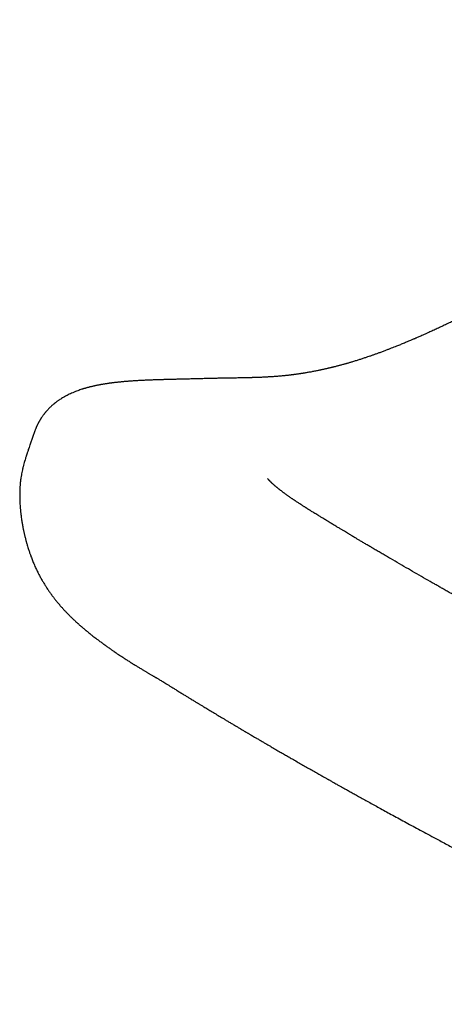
# Model space of a CAD drawing. Header units: millimetres. Extents: x 8 to 750, y 12 to 485.
# Tile 22 of 30: x 549 to 564, y 172 to 206. Entities that reach past the tile are written whole.
import ezdxf

# ---------------------------------------------------------------- set-up
doc = ezdxf.new("R2010")
doc.units = ezdxf.units.MM

msp = doc.modelspace()

# ---------------------------------------------------------------- linework, layer by layer
at = {"color": 7, "linetype": 'Continuous', "lineweight": 30}
for p, q in [((549.987, 191.75), (549.829, 191.296)), ((549.83, 191.295), (549.83, 191.294))]:
    msp.add_line(p, q, dxfattribs=at)
for points, knots in [([(637.799, 239.579), (637.59, 239.462), (637.176, 239.232), (636.564, 238.888), (635.964, 238.549), (635.376, 238.216), (634.799, 237.888), (634.234, 237.564), (633.661, 237.235), (633.082, 236.902), (632.498, 236.564), (631.926, 236.232), (631.366, 235.907), (630.819, 235.588), (630.284, 235.276), (629.762, 234.97), (629.252, 234.671), (628.753, 234.378), (628.27, 234.094), (627.801, 233.818), (627.347, 233.551), (626.904, 233.289), (626.47, 233.033), (626.045, 232.782), (625.629, 232.536), (625.225, 232.297), (624.832, 232.064), (624.454, 231.84), (624.089, 231.623), (623.737, 231.414), (623.392, 231.209), (622.755, 230.831), (621.823, 230.276), (620.536, 229.509), (619.188, 228.703), (617.776, 227.858), (616.357, 227.007), (615.033, 226.212), (613.808, 225.475), (612.685, 224.799), (611.569, 224.127), (610.36, 223.397), (609.061, 222.613), (607.673, 221.774), (606.297, 220.941), (605.029, 220.173), (603.869, 219.469), (602.812, 218.827), (601.759, 218.188), (599.806, 217.001), (596.955, 215.264), (594.12, 213.534), (592.196, 212.359), (591.181, 211.738), (590.161, 211.113), (589.134, 210.485), (588.102, 209.852), (587, 209.177), (585.83, 208.459), (584.589, 207.697), (583.34, 206.929), (582.263, 206.267), (581.36, 205.712), (580.631, 205.263), (579.894, 204.809), (579.149, 204.349), (578.395, 203.885), (577.633, 203.415), (576.836, 202.924), (576.004, 202.41), (575.135, 201.873), (574.256, 201.328), (573.368, 200.775), (572.676, 200.344), (572.181, 200.037), (571.888, 199.855), (571.594, 199.673), (571.299, 199.491), (571.003, 199.309), (570.709, 199.128), (570.412, 198.946), (570.113, 198.764), (569.814, 198.583), (569.526, 198.409), (569.247, 198.242), (568.978, 198.082), (568.718, 197.928), (568.469, 197.781), (568.229, 197.641), (567.999, 197.507), (567.78, 197.381), (567.572, 197.261), (567.374, 197.149), (567.186, 197.042), (567.006, 196.941), (566.835, 196.846), (566.672, 196.755), (566.519, 196.671), (566.375, 196.592), (566.227, 196.511), (566.072, 196.428), (565.91, 196.341), (565.761, 196.261), (565.624, 196.189), (565.53, 196.139), (565.47, 196.108), (565.444, 196.094), (565.419, 196.082), (565.396, 196.07), (565.373, 196.058), (565.347, 196.044), (565.313, 196.026), (565.267, 196.003), (565.209, 195.973), (565.14, 195.937), (565.06, 195.896), (564.97, 195.85), (564.851, 195.79), (564.708, 195.718), (564.546, 195.638), (564.381, 195.557), (564.213, 195.475), (564.043, 195.394), (563.879, 195.316), (563.723, 195.244), (563.577, 195.176), (563.454, 195.12), (563.352, 195.074), (563.271, 195.038), (563.195, 195.004), (563.127, 194.974), (563.068, 194.949), (563.021, 194.928), (562.988, 194.914), (562.961, 194.902), (562.935, 194.891), (562.899, 194.875), (562.854, 194.856), (562.801, 194.834), (562.746, 194.81), (562.691, 194.787), (562.63, 194.762), (562.564, 194.735), (562.495, 194.706), (562.43, 194.68), (562.36, 194.651), (562.281, 194.62), (562.194, 194.586), (562.102, 194.55), (562.004, 194.512), (561.897, 194.472), (561.787, 194.431), (561.681, 194.392), (561.582, 194.357), (561.486, 194.323), (561.391, 194.29), (561.29, 194.256), (561.184, 194.22), (561.069, 194.183), (560.951, 194.145), (560.854, 194.116), (560.781, 194.094), (560.734, 194.08), (560.689, 194.067), (560.647, 194.054), (560.606, 194.043), (560.564, 194.031), (560.518, 194.018), (560.47, 194.005), (560.422, 193.992), (560.375, 193.979), (560.328, 193.967), (560.281, 193.955), (560.235, 193.943), (560.195, 193.933), (560.163, 193.925), (560.136, 193.918), (560.111, 193.912), (560.083, 193.905), (560.051, 193.898), (560.017, 193.89), (559.982, 193.882), (559.944, 193.873), (559.903, 193.864), (559.862, 193.854), (559.823, 193.846), (559.789, 193.838), (559.762, 193.832), (559.737, 193.827), (559.712, 193.822), (559.675, 193.814), (559.625, 193.804), (559.563, 193.792), (559.5, 193.779), (559.435, 193.767), (559.372, 193.755), (559.31, 193.745), (559.252, 193.735), (559.199, 193.726), (559.152, 193.718), (559.113, 193.712), (559.081, 193.707), (559.052, 193.703), (559.018, 193.697), (558.978, 193.691), (558.935, 193.685), (558.892, 193.679), (558.851, 193.674), (558.813, 193.669), (558.778, 193.664), (558.747, 193.661), (558.718, 193.657), (558.687, 193.653), (558.652, 193.649), (558.61, 193.645), (558.565, 193.64), (558.52, 193.635), (558.474, 193.63), (558.423, 193.625), (558.365, 193.62), (558.303, 193.615), (558.241, 193.61), (558.181, 193.605), (558.121, 193.601), (558.068, 193.598), (558.021, 193.595), (557.975, 193.592), (557.924, 193.589), (557.869, 193.586), (557.812, 193.583), (557.751, 193.58), (557.689, 193.578), (557.626, 193.575), (557.57, 193.573), (557.526, 193.572), (557.493, 193.571), (557.469, 193.57), (557.45, 193.569), (557.434, 193.569), (557.419, 193.568), (557.399, 193.568), (557.372, 193.567), (557.339, 193.566), (557.299, 193.565), (557.25, 193.564), (557.191, 193.563), (557.122, 193.561), (557.044, 193.559), (556.957, 193.558), (556.863, 193.556), (556.76, 193.554), (556.65, 193.553), (556.531, 193.551), (556.403, 193.548), (556.266, 193.546), (556.119, 193.543), (555.964, 193.539), (555.801, 193.535), (555.63, 193.531), (555.452, 193.527), (555.267, 193.522), (555.074, 193.517), (554.943, 193.514), (554.876, 193.512)], [0, 0, 0, 0, 0.007051, 0.013984, 0.020804, 0.027512, 0.034106, 0.040586, 0.046954, 0.053828, 0.060566, 0.067167, 0.073633, 0.079963, 0.086157, 0.092215, 0.098139, 0.103927, 0.10958, 0.115001, 0.120292, 0.125453, 0.130484, 0.135473, 0.140328, 0.145048, 0.149633, 0.154083, 0.158323, 0.162434, 0.166441, 0.170445, 0.184794, 0.199224, 0.215718, 0.232315, 0.249016, 0.26582, 0.279096, 0.292359, 0.305538, 0.318635, 0.335184, 0.3516, 0.367881, 0.384029, 0.396623, 0.409134, 0.421608, 0.434083, 0.478633, 0.523185, 0.535213, 0.547287, 0.559438, 0.571666, 0.583972, 0.596356, 0.61105, 0.625852, 0.640762, 0.655779, 0.664409, 0.673114, 0.681923, 0.690838, 0.699856, 0.708977, 0.718206, 0.728485, 0.738897, 0.749436, 0.760095, 0.770868, 0.774381, 0.777905, 0.781441, 0.784987, 0.788544, 0.792102, 0.795579, 0.799291, 0.802887, 0.806365, 0.809727, 0.812972, 0.816102, 0.819115, 0.822012, 0.824794, 0.82746, 0.829966, 0.83236, 0.834643, 0.836815, 0.838913, 0.840896, 0.842764, 0.844517, 0.846157, 0.848197, 0.850183, 0.852113, 0.853692, 0.855233, 0.855572, 0.855897, 0.856202, 0.856487, 0.856751, 0.857047, 0.857442, 0.858028, 0.858748, 0.859602, 0.86059, 0.861712, 0.862968, 0.865034, 0.86704, 0.868987, 0.871192, 0.873316, 0.875358, 0.877314, 0.87915, 0.880864, 0.881949, 0.882978, 0.883952, 0.884833, 0.885572, 0.886167, 0.88662, 0.886846, 0.887186, 0.887643, 0.888216, 0.888906, 0.889644, 0.890346, 0.891012, 0.891985, 0.892868, 0.893684, 0.894479, 0.895585, 0.896708, 0.897875, 0.899146, 0.900537, 0.902056, 0.903445, 0.904709, 0.90597, 0.907246, 0.908497, 0.909981, 0.911511, 0.913097, 0.914775, 0.915429, 0.91608, 0.916695, 0.917275, 0.917818, 0.918387, 0.919008, 0.919698, 0.92037, 0.92101, 0.921618, 0.922332, 0.922977, 0.923536, 0.92401, 0.924323, 0.924654, 0.925053, 0.925518, 0.925975, 0.926471, 0.927006, 0.92758, 0.928192, 0.928765, 0.929225, 0.929608, 0.929929, 0.930283, 0.930683, 0.931513, 0.932406, 0.93332, 0.934253, 0.935179, 0.936078, 0.936932, 0.937699, 0.93838, 0.938998, 0.93937, 0.939774, 0.940278, 0.940883, 0.94154, 0.942157, 0.942779, 0.943348, 0.943865, 0.94433, 0.944744, 0.945177, 0.945686, 0.946335, 0.947022, 0.947704, 0.94838, 0.949051, 0.950026, 0.950963, 0.95187, 0.952783, 0.953697, 0.954535, 0.955153, 0.955824, 0.95658, 0.957419, 0.958277, 0.959124, 0.960106, 0.961058, 0.961896, 0.962605, 0.963005, 0.963345, 0.963625, 0.963844, 0.964045, 0.964306, 0.964695, 0.965172, 0.965736, 0.966389, 0.967254, 0.968238, 0.969343, 0.970568, 0.971915, 0.973357, 0.97492, 0.976601, 0.978399, 0.980349, 0.98242, 0.984609, 0.986915, 0.98934, 0.991835, 0.994444, 0.997165, 1, 1, 1, 1]), ([(554.875, 193.512), (554.848, 193.512), (554.798, 193.51), (554.725, 193.509), (554.66, 193.507), (554.602, 193.506), (554.551, 193.504), (554.507, 193.503), (554.47, 193.502), (554.44, 193.501), (554.415, 193.501), (554.386, 193.5), (554.351, 193.499), (554.306, 193.497), (554.254, 193.496), (554.193, 193.494), (554.129, 193.492), (554.062, 193.49), (553.995, 193.487), (553.921, 193.484), (553.841, 193.481), (553.757, 193.478), (553.675, 193.474), (553.596, 193.47), (553.527, 193.466), (553.468, 193.463), (553.417, 193.46), (553.364, 193.456), (553.308, 193.453), (553.248, 193.448), (553.191, 193.444), (553.139, 193.44), (553.089, 193.436), (553.036, 193.432), (552.983, 193.427), (552.932, 193.422), (552.885, 193.418), (552.84, 193.413), (552.795, 193.408), (552.749, 193.403), (552.703, 193.398), (552.666, 193.393), (552.637, 193.39), (552.616, 193.387), (552.596, 193.384), (552.571, 193.381), (552.542, 193.377), (552.507, 193.372), (552.465, 193.366), (552.416, 193.359), (552.383, 193.353), (552.364, 193.351)], [0, 0, 0, 0, 0.030819, 0.058883, 0.084198, 0.106762, 0.126574, 0.14363, 0.157923, 0.169448, 0.17848, 0.18673, 0.202452, 0.218674, 0.238988, 0.263026, 0.288087, 0.313666, 0.339763, 0.366381, 0.399838, 0.432695, 0.464946, 0.496534, 0.525894, 0.547048, 0.566434, 0.586897, 0.609798, 0.634512, 0.659109, 0.678259, 0.698032, 0.719471, 0.742321, 0.763379, 0.781706, 0.800504, 0.819024, 0.83795, 0.857167, 0.876511, 0.885001, 0.893455, 0.901875, 0.911356, 0.923677, 0.938574, 0.956251, 0.976722, 1, 1, 1, 1]), ([(552.368, 193.351), (552.352, 193.349), (552.322, 193.344), (552.283, 193.337), (552.253, 193.332), (552.23, 193.328), (552.21, 193.324), (552.187, 193.32), (552.157, 193.314), (552.122, 193.307), (552.084, 193.299), (552.046, 193.291), (552.009, 193.283), (551.975, 193.276), (551.944, 193.268), (551.914, 193.261), (551.883, 193.254), (551.852, 193.246), (551.818, 193.237), (551.783, 193.228), (551.747, 193.218), (551.715, 193.209), (551.687, 193.2), (551.663, 193.193), (551.64, 193.186), (551.616, 193.179), (551.577, 193.166), (551.521, 193.148), (551.447, 193.121), (551.367, 193.091), (551.285, 193.057), (551.203, 193.021), (551.125, 192.984), (551.06, 192.95), (551.003, 192.919), (550.952, 192.89), (550.899, 192.858), (550.85, 192.826), (550.808, 192.799), (550.775, 192.775), (550.744, 192.753), (550.716, 192.732), (550.694, 192.715), (550.675, 192.701), (550.659, 192.688), (550.642, 192.674), (550.622, 192.658), (550.598, 192.637), (550.572, 192.614), (550.543, 192.588), (550.514, 192.561), (550.488, 192.536), (550.464, 192.512), (550.442, 192.489), (550.419, 192.464), (550.396, 192.439), (550.373, 192.414), (550.354, 192.391), (550.338, 192.372), (550.324, 192.354), (550.308, 192.335), (550.29, 192.311), (550.269, 192.283), (550.246, 192.251), (550.225, 192.221), (550.207, 192.195), (550.193, 192.172), (550.181, 192.154), (550.172, 192.139), (550.163, 192.124), (550.153, 192.107), (550.14, 192.086), (550.126, 192.06), (550.112, 192.036), (550.102, 192.015), (550.092, 191.996), (550.082, 191.976), (550.07, 191.952), (550.058, 191.925), (550.048, 191.903), (550.04, 191.886), (550.034, 191.871), (550.026, 191.851), (550.015, 191.825), (550.002, 191.792), (549.994, 191.768), (549.989, 191.755)], [0, 0, 0, 0, 0.017606, 0.032076, 0.043397, 0.051561, 0.058217, 0.065429, 0.0779, 0.091502, 0.105294, 0.12019, 0.134816, 0.147834, 0.159203, 0.171051, 0.182041, 0.194049, 0.207073, 0.221116, 0.235682, 0.248552, 0.258887, 0.267765, 0.276679, 0.285836, 0.295219, 0.322619, 0.351279, 0.38258, 0.415929, 0.448135, 0.478149, 0.506573, 0.524726, 0.544283, 0.565375, 0.587327, 0.601184, 0.614601, 0.627282, 0.638385, 0.647756, 0.654186, 0.660592, 0.667064, 0.675065, 0.685112, 0.696638, 0.707582, 0.721061, 0.731847, 0.741158, 0.751993, 0.761009, 0.771403, 0.7823, 0.791188, 0.797918, 0.804162, 0.811429, 0.819757, 0.830118, 0.842171, 0.853262, 0.862318, 0.869514, 0.875879, 0.880782, 0.885205, 0.89033, 0.897447, 0.90647, 0.914834, 0.921338, 0.926326, 0.932438, 0.940226, 0.949289, 0.956828, 0.960708, 0.964672, 0.970566, 0.978426, 0.988242, 1, 1, 1, 1]), ([(549.828, 191.294), (549.825, 191.287), (549.813, 191.252), (549.792, 191.191), (549.766, 191.117), (549.745, 191.056), (549.729, 191.007), (549.716, 190.968), (549.705, 190.932), (549.693, 190.896), (549.68, 190.854), (549.661, 190.793), (549.638, 190.718), (549.612, 190.625), (549.587, 190.529), (549.564, 190.431), (549.543, 190.337), (549.526, 190.246), (549.513, 190.165), (549.503, 190.091), (549.495, 190.025), (549.488, 189.957), (549.482, 189.887), (549.477, 189.82), (549.474, 189.756), (549.471, 189.688), (549.47, 189.619), (549.469, 189.553), (549.47, 189.491), (549.471, 189.422), (549.474, 189.34), (549.478, 189.256), (549.484, 189.177), (549.489, 189.112), (549.494, 189.057), (549.499, 189.006), (549.505, 188.955), (549.511, 188.897), (549.52, 188.83), (549.53, 188.758), (549.54, 188.688), (549.551, 188.624), (549.56, 188.568), (549.568, 188.524), (549.575, 188.486), (549.583, 188.445), (549.593, 188.397), (549.603, 188.346), (549.613, 188.299), (549.622, 188.259), (549.632, 188.218), (549.643, 188.173), (549.656, 188.119), (549.67, 188.063), (549.683, 188.014), (549.695, 187.971), (549.706, 187.928), (549.721, 187.878), (549.74, 187.815), (549.76, 187.748), (549.781, 187.683), (549.8, 187.627), (549.818, 187.574), (549.836, 187.522), (549.866, 187.44), (549.907, 187.332), (549.964, 187.196), (550.022, 187.065), (550.083, 186.938), (550.143, 186.82), (550.203, 186.71), (550.261, 186.611), (550.317, 186.518), (550.368, 186.436), (550.426, 186.348), (550.485, 186.263), (550.535, 186.193), (550.569, 186.146), (550.589, 186.121), (550.609, 186.093), (550.634, 186.061), (550.662, 186.024), (550.693, 185.986), (550.722, 185.949), (550.75, 185.916), (550.773, 185.888), (550.794, 185.863), (550.813, 185.84), (550.833, 185.816), (550.855, 185.792), (550.894, 185.747), (550.952, 185.682), (551.028, 185.601), (551.104, 185.522), (551.179, 185.446), (551.249, 185.377), (551.324, 185.306), (551.379, 185.255), (551.42, 185.217), (551.441, 185.198), (551.462, 185.179), (551.488, 185.156), (551.514, 185.133), (551.538, 185.112), (551.558, 185.095), (551.577, 185.078), (551.599, 185.059), (551.626, 185.036), (551.654, 185.012), (551.682, 184.989), (551.705, 184.969), (551.726, 184.952), (551.746, 184.935), (551.768, 184.917), (551.806, 184.886), (551.861, 184.841), (551.932, 184.786), (552.001, 184.731), (552.071, 184.678), (552.139, 184.626), (552.203, 184.578), (552.257, 184.539), (552.303, 184.505), (552.349, 184.472), (552.396, 184.437), (552.446, 184.402), (552.495, 184.367), (552.554, 184.326), (552.621, 184.279), (552.695, 184.229), (552.767, 184.179), (552.839, 184.131), (552.913, 184.082), (552.991, 184.03), (553.063, 183.983), (553.126, 183.943), (553.177, 183.911), (553.229, 183.877), (553.286, 183.841), (553.346, 183.804), (553.403, 183.769), (553.454, 183.737), (553.501, 183.708), (553.549, 183.679), (553.598, 183.65), (553.646, 183.621), (553.69, 183.595), (553.732, 183.57), (553.77, 183.547), (553.806, 183.526), (553.841, 183.505), (553.878, 183.483), (553.918, 183.46), (553.958, 183.437), (553.996, 183.414), (554.029, 183.395), (554.057, 183.379), (554.079, 183.366), (554.096, 183.356), (554.11, 183.347), (554.127, 183.337), (554.151, 183.323), (554.183, 183.305), (554.222, 183.282), (554.269, 183.253), (554.324, 183.221), (554.386, 183.182), (554.457, 183.139), (554.536, 183.091), (554.623, 183.037), (554.718, 182.978), (554.785, 182.937), (554.82, 182.915)], [0, 0, 0, 0, 0.001625, 0.00843, 0.014233, 0.019032, 0.022831, 0.025631, 0.028099, 0.030868, 0.034013, 0.037512, 0.044717, 0.051149, 0.058542, 0.066592, 0.073708, 0.080292, 0.087474, 0.092773, 0.097467, 0.102687, 0.108332, 0.113361, 0.117855, 0.122742, 0.128567, 0.13336, 0.137349, 0.142389, 0.148514, 0.155425, 0.160977, 0.165743, 0.169698, 0.173247, 0.176861, 0.180878, 0.185921, 0.191562, 0.196788, 0.201559, 0.205727, 0.209082, 0.211282, 0.214307, 0.218175, 0.222146, 0.225648, 0.228681, 0.231245, 0.234817, 0.238915, 0.243414, 0.247479, 0.250258, 0.253279, 0.257183, 0.261965, 0.267831, 0.272822, 0.277144, 0.281272, 0.285317, 0.289693, 0.301461, 0.311895, 0.324311, 0.335862, 0.346435, 0.357409, 0.368434, 0.376109, 0.386294, 0.394375, 0.404608, 0.415143, 0.418276, 0.421152, 0.424288, 0.428214, 0.432868, 0.437703, 0.442548, 0.446802, 0.450409, 0.453438, 0.456489, 0.45958, 0.462825, 0.466397, 0.477836, 0.48991, 0.501284, 0.512765, 0.524128, 0.533678, 0.546268, 0.549397, 0.552382, 0.555429, 0.559195, 0.563872, 0.56731, 0.570054, 0.572569, 0.575865, 0.579895, 0.584692, 0.588724, 0.592065, 0.595145, 0.598035, 0.600995, 0.604701, 0.614866, 0.625365, 0.635614, 0.645048, 0.655705, 0.664721, 0.672493, 0.67845, 0.684341, 0.691597, 0.698505, 0.704995, 0.711955, 0.722534, 0.732703, 0.74171, 0.751433, 0.761018, 0.770517, 0.781505, 0.788367, 0.794085, 0.800269, 0.807712, 0.815193, 0.822227, 0.828329, 0.833981, 0.839571, 0.845817, 0.851692, 0.856971, 0.861771, 0.867098, 0.871114, 0.875476, 0.880184, 0.885239, 0.890571, 0.895434, 0.899626, 0.90313, 0.90597, 0.908148, 0.909721, 0.91183, 0.914923, 0.919001, 0.924063, 0.930108, 0.937137, 0.945149, 0.954144, 0.964125, 0.975092, 0.987049, 1, 1, 1, 1]), ([(559.813, 188.774), (559.784, 188.792), (559.727, 188.827), (559.647, 188.876), (559.575, 188.92), (559.511, 188.959), (559.458, 188.993), (559.413, 189.02), (559.378, 189.043), (559.346, 189.063), (559.318, 189.08), (559.296, 189.094), (559.279, 189.105), (559.266, 189.113), (559.251, 189.122), (559.233, 189.134), (559.209, 189.15), (559.181, 189.168), (559.15, 189.187), (559.119, 189.207), (559.079, 189.233), (559.033, 189.263), (558.982, 189.297), (558.939, 189.325), (558.905, 189.348), (558.878, 189.365), (558.859, 189.379), (558.84, 189.391), (558.819, 189.405), (558.795, 189.422), (558.765, 189.442), (558.734, 189.463), (558.704, 189.485), (558.674, 189.505), (558.642, 189.528), (558.608, 189.551), (558.576, 189.575), (558.545, 189.597), (558.516, 189.618), (558.491, 189.637), (558.466, 189.655), (558.44, 189.674), (558.414, 189.694), (558.386, 189.715), (558.361, 189.734), (558.338, 189.752), (558.318, 189.768), (558.298, 189.783), (558.278, 189.8), (558.257, 189.816), (558.239, 189.831), (558.226, 189.842), (558.214, 189.852), (558.202, 189.862), (558.188, 189.874), (558.172, 189.888), (558.157, 189.901), (558.144, 189.912), (558.133, 189.922), (558.12, 189.933), (558.106, 189.946), (558.092, 189.96), (558.078, 189.972), (558.066, 189.984), (558.055, 189.994), (558.044, 190.005), (558.032, 190.016), (558.02, 190.029), (558.008, 190.041), (557.998, 190.051), (557.991, 190.059), (557.984, 190.066), (557.977, 190.074), (557.969, 190.083), (557.961, 190.093), (557.954, 190.101), (557.948, 190.108), (557.943, 190.114), (557.94, 190.119), (557.937, 190.122), (557.936, 190.124), (557.936, 190.124), (557.936, 190.124)], [0, 0, 0, 0, 0.028873, 0.055249, 0.079143, 0.100569, 0.119541, 0.133485, 0.145741, 0.156314, 0.166332, 0.174169, 0.179832, 0.183524, 0.188294, 0.19517, 0.203579, 0.213851, 0.22548, 0.236704, 0.247372, 0.269185, 0.288252, 0.304608, 0.3189, 0.327459, 0.335247, 0.342264, 0.349819, 0.35982, 0.372041, 0.385877, 0.398188, 0.41036, 0.424084, 0.439237, 0.454171, 0.468175, 0.481261, 0.493511, 0.504951, 0.517112, 0.531258, 0.545633, 0.559662, 0.571986, 0.582612, 0.593003, 0.605222, 0.61924, 0.629642, 0.638308, 0.645258, 0.652715, 0.662218, 0.673537, 0.684846, 0.69435, 0.702054, 0.71111, 0.722742, 0.735908, 0.747975, 0.75883, 0.768744, 0.778607, 0.790365, 0.805943, 0.821026, 0.832651, 0.841932, 0.851323, 0.861431, 0.876707, 0.893348, 0.91006, 0.92517, 0.938732, 0.956874, 0.974079, 0.991333, 1, 1, 1, 1]), ([(567.582, 184.336), (567.473, 184.395), (567.259, 184.511), (566.947, 184.681), (566.647, 184.845), (566.361, 185.002), (566.088, 185.152), (565.828, 185.296), (565.587, 185.43), (565.364, 185.554), (565.159, 185.668), (564.964, 185.778), (564.778, 185.881), (564.603, 185.98), (564.438, 186.073), (564.282, 186.161), (564.136, 186.243), (563.999, 186.321), (563.871, 186.394), (563.747, 186.464), (563.567, 186.567), (563.327, 186.704), (563.03, 186.874), (562.731, 187.046), (562.431, 187.22), (562.181, 187.365), (561.984, 187.481), (561.842, 187.564), (561.705, 187.644), (561.575, 187.72), (561.45, 187.794), (561.33, 187.865), (561.216, 187.932), (561.126, 187.985), (561.06, 188.025), (561.014, 188.052), (560.971, 188.078), (560.933, 188.1), (560.905, 188.117), (560.885, 188.129), (560.874, 188.136), (560.864, 188.141), (560.855, 188.147), (560.845, 188.153), (560.831, 188.161), (560.812, 188.173), (560.787, 188.187), (560.758, 188.205), (560.723, 188.226), (560.677, 188.253), (560.62, 188.287), (560.548, 188.33), (560.468, 188.378), (560.379, 188.432), (560.281, 188.491), (560.175, 188.555), (560.062, 188.623), (559.94, 188.697), (559.857, 188.748), (559.814, 188.774)], [0, 0, 0, 0, 0.037743, 0.074158, 0.109245, 0.143004, 0.175434, 0.206534, 0.236304, 0.262425, 0.287428, 0.311314, 0.334081, 0.355729, 0.376259, 0.395671, 0.413964, 0.431138, 0.447194, 0.462651, 0.478306, 0.516028, 0.554902, 0.593472, 0.63311, 0.673816, 0.693377, 0.712885, 0.731539, 0.749292, 0.766145, 0.783036, 0.798914, 0.813779, 0.820436, 0.826868, 0.833071, 0.838547, 0.842956, 0.844985, 0.846671, 0.848011, 0.849007, 0.850369, 0.852326, 0.855032, 0.858485, 0.862687, 0.867636, 0.873333, 0.882168, 0.892353, 0.903889, 0.916775, 0.93101, 0.946306, 0.962903, 0.980801, 1, 1, 1, 1]), ([(554.82, 182.915), (554.86, 182.891), (554.937, 182.843), (555.048, 182.774), (555.15, 182.712), (555.241, 182.656), (555.319, 182.608), (555.384, 182.569), (555.437, 182.537), (555.483, 182.509), (555.521, 182.485), (555.553, 182.466), (555.586, 182.446), (555.622, 182.424), (555.665, 182.398), (555.71, 182.37), (555.762, 182.339), (555.822, 182.303), (555.89, 182.261), (555.99, 182.201), (556.121, 182.122), (556.28, 182.027), (556.423, 181.941), (556.547, 181.867), (556.651, 181.805), (556.754, 181.744), (556.853, 181.685), (556.945, 181.631), (557.027, 181.582), (557.1, 181.539), (557.164, 181.502), (557.214, 181.472), (557.253, 181.449), (557.284, 181.431), (557.32, 181.41), (557.365, 181.383), (557.422, 181.35), (557.491, 181.309), (557.573, 181.261), (557.666, 181.207), (557.764, 181.149), (557.862, 181.093), (557.956, 181.037), (558.072, 180.97), (558.207, 180.892), (558.358, 180.804), (558.503, 180.721), (558.639, 180.643), (558.782, 180.56), (558.933, 180.474), (559.095, 180.381), (559.254, 180.291), (559.411, 180.201), (559.568, 180.112), (559.691, 180.042), (559.781, 179.992), (559.835, 179.961), (559.885, 179.933), (559.927, 179.909), (559.961, 179.89), (559.987, 179.875), (560.011, 179.862), (560.037, 179.847), (560.072, 179.827), (560.114, 179.803), (560.166, 179.774), (560.228, 179.739), (560.302, 179.698), (560.388, 179.65), (560.486, 179.595), (560.596, 179.533), (560.719, 179.465), (560.854, 179.389), (561.002, 179.307), (561.163, 179.218), (561.332, 179.124), (561.509, 179.026), (561.694, 178.924), (561.891, 178.817), (562.099, 178.702), (562.319, 178.582), (562.546, 178.459), (562.78, 178.332), (563.02, 178.202), (563.272, 178.066), (563.534, 177.925), (563.714, 177.829), (563.805, 177.78)], [0, 0, 0, 0, 0.015133, 0.02899, 0.041571, 0.052878, 0.062909, 0.070294, 0.076793, 0.082407, 0.087136, 0.090979, 0.09394, 0.099269, 0.104336, 0.109584, 0.115839, 0.123119, 0.131425, 0.140755, 0.159318, 0.178463, 0.198182, 0.210288, 0.2226, 0.235089, 0.24691, 0.25767, 0.267204, 0.275716, 0.283204, 0.289593, 0.293387, 0.296621, 0.300579, 0.305731, 0.312409, 0.320398, 0.329697, 0.341016, 0.352446, 0.363584, 0.374429, 0.384981, 0.403096, 0.420279, 0.436529, 0.451848, 0.466234, 0.484624, 0.502469, 0.520086, 0.537475, 0.554637, 0.571572, 0.5779, 0.584095, 0.589534, 0.594112, 0.597828, 0.600683, 0.602687, 0.60551, 0.60924, 0.613875, 0.619416, 0.626132, 0.634106, 0.643382, 0.653959, 0.665837, 0.679017, 0.693497, 0.709279, 0.726362, 0.744745, 0.763076, 0.782539, 0.803133, 0.824859, 0.847716, 0.871703, 0.895354, 0.92001, 0.94567, 0.972333, 1, 1, 1, 1]), ([(563.805, 177.78), (563.872, 177.745), (564.002, 177.675), (564.193, 177.571), (564.372, 177.472), (564.542, 177.379), (564.699, 177.292), (564.846, 177.211), (564.981, 177.136), (565.105, 177.067), (565.22, 177.003), (565.324, 176.946), (565.418, 176.894), (565.501, 176.848), (565.577, 176.806), (565.652, 176.765), (565.731, 176.722), (565.837, 176.665), (565.974, 176.591), (566.145, 176.5), (566.33, 176.402), (566.528, 176.299), (566.725, 176.197), (566.916, 176.099), (567.1, 176.006), (567.288, 175.912), (567.479, 175.817), (567.723, 175.696), (568.021, 175.55), (568.377, 175.38), (568.739, 175.21), (569.061, 175.061), (569.341, 174.934), (569.578, 174.828), (569.816, 174.722), (570.054, 174.619), (570.287, 174.519), (570.512, 174.424), (570.727, 174.334), (570.933, 174.25), (571.129, 174.171), (571.315, 174.097), (571.489, 174.028), (571.654, 173.964), (571.81, 173.904), (571.929, 173.859), (572.013, 173.828), (572.066, 173.808), (572.119, 173.788), (572.173, 173.768), (572.227, 173.749), (572.274, 173.732), (572.31, 173.719), (572.333, 173.71), (572.35, 173.704), (572.365, 173.698), (572.384, 173.692), (572.414, 173.681), (572.458, 173.665), (572.517, 173.644), (572.588, 173.619), (572.671, 173.589), (572.765, 173.556), (572.866, 173.522), (573.011, 173.472), (573.196, 173.41), (573.416, 173.338), (573.592, 173.282), (573.724, 173.24), (573.814, 173.212), (573.894, 173.187), (573.962, 173.167), (574.015, 173.151), (574.061, 173.137), (574.113, 173.122), (574.181, 173.102), (574.258, 173.079), (574.337, 173.056), (574.411, 173.035), (574.49, 173.013), (574.574, 172.99), (574.67, 172.963), (574.77, 172.936), (574.873, 172.909), (574.972, 172.883), (575.068, 172.859), (575.165, 172.834), (575.268, 172.809), (575.371, 172.784), (575.465, 172.762), (575.541, 172.744), (575.605, 172.73), (575.664, 172.717), (575.723, 172.703), (575.78, 172.691), (575.833, 172.679), (575.876, 172.67), (575.911, 172.663), (575.941, 172.656), (575.975, 172.649), (576.018, 172.64), (576.065, 172.63), (576.117, 172.62), (576.167, 172.61), (576.217, 172.6), (576.264, 172.59), (576.314, 172.58), (576.367, 172.57), (576.423, 172.559), (576.479, 172.549), (576.55, 172.535), (576.635, 172.519), (576.73, 172.502), (576.818, 172.486), (576.899, 172.472), (576.98, 172.458), (577.067, 172.442), (577.16, 172.426), (577.268, 172.408), (577.384, 172.389), (577.501, 172.37), (577.615, 172.352), (577.723, 172.335), (577.842, 172.318), (577.958, 172.301), (578.067, 172.287), (578.151, 172.277), (578.217, 172.269), (578.28, 172.262), (578.347, 172.255), (578.42, 172.248), (578.48, 172.242), (578.525, 172.238), (578.556, 172.235), (578.585, 172.233), (578.613, 172.231), (578.641, 172.228), (578.674, 172.226), (578.714, 172.223), (578.765, 172.219), (578.828, 172.215), (578.902, 172.21), (578.988, 172.204), (579.048, 172.201), (579.081, 172.199)], [0, 0, 0, 0, 0.014324, 0.027866, 0.040617, 0.052575, 0.063736, 0.073918, 0.083327, 0.091961, 0.09982, 0.107039, 0.11345, 0.119052, 0.123958, 0.128968, 0.134243, 0.139782, 0.150307, 0.161672, 0.173875, 0.186916, 0.200794, 0.212285, 0.224243, 0.236338, 0.248512, 0.260768, 0.282811, 0.305115, 0.327678, 0.350497, 0.364971, 0.379546, 0.394223, 0.408973, 0.423312, 0.437066, 0.450235, 0.46282, 0.474821, 0.48624, 0.496887, 0.506968, 0.516481, 0.525639, 0.52882, 0.532052, 0.535336, 0.538671, 0.542058, 0.545309, 0.547282, 0.548699, 0.549565, 0.550418, 0.55159, 0.553082, 0.555984, 0.559635, 0.564036, 0.569187, 0.575088, 0.581514, 0.587863, 0.602258, 0.616065, 0.629282, 0.635309, 0.641166, 0.646323, 0.650606, 0.654012, 0.656368, 0.65941, 0.66401, 0.66924, 0.674263, 0.67907, 0.683575, 0.689313, 0.695401, 0.701963, 0.708744, 0.715326, 0.721209, 0.727479, 0.734288, 0.741482, 0.747627, 0.752878, 0.75641, 0.76045, 0.764431, 0.76824, 0.771874, 0.775025, 0.777022, 0.778793, 0.781085, 0.783969, 0.787393, 0.790672, 0.794504, 0.797697, 0.800804, 0.80425, 0.807995, 0.811836, 0.815745, 0.81969, 0.826677, 0.833551, 0.839804, 0.845267, 0.850891, 0.857212, 0.863985, 0.871131, 0.880627, 0.889155, 0.896126, 0.904666, 0.911683, 0.920931, 0.928432, 0.933829, 0.937835, 0.941385, 0.946177, 0.951217, 0.956123, 0.958373, 0.960482, 0.962507, 0.964488, 0.966426, 0.968548, 0.971526, 0.975406, 0.980193, 0.985886, 0.992488, 1, 1, 1, 1])]:
    msp.add_open_spline(points, degree=3, knots=knots, dxfattribs=at)

doc.saveas('drawing.dxf')
